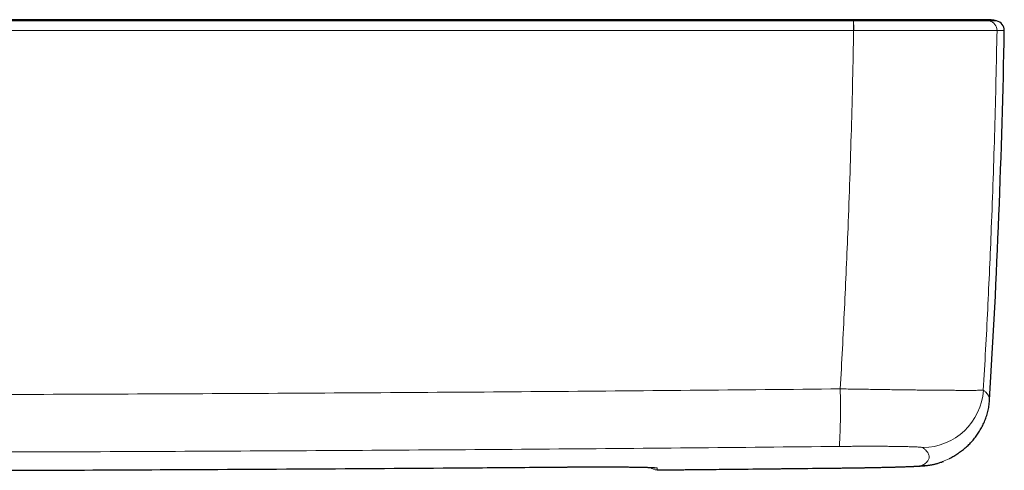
# Model space of a CAD drawing. Header units: millimetres. Extents: x 8 to 1132, y 12 to 2282.
# Tile 38 of 53: x 658 to 738, y 1615 to 1651. Entities that reach past the tile are written whole.
import ezdxf

# ---------------------------------------------------------------- set-up
doc = ezdxf.new("R2010")
doc.units = ezdxf.units.MM

msp = doc.modelspace()

# ---------------------------------------------------------------- linework, layer by layer
at = {"color": 7, "linetype": 'Continuous', "lineweight": 30}
for p, q in [((725.867, 1651.291), (725.857, 1651.291)), ((735.228, 1651.291), (735.219, 1651.291)), ((733.704, 1615.463), (733.73, 1615.477))]:
    msp.add_line(p, q, dxfattribs=at)
at = {"color": 8, "linetype": 'Continuous', "lineweight": 0}
for p, q in [((725.914, 1650.401), (725.904, 1650.401)), ((737.605, 1650.401), (737.604, 1650.401)), ((695.611, 1614.731), (702.011, 1614.782)), ((702.011, 1614.782), (702.011, 1614.782)), ((709.861, 1614.548), (709.861, 1614.55)), ((709.861, 1614.548), (709.861, 1614.548)), ((724.62, 1614.702), (724.622, 1614.701))]:
    msp.add_line(p, q, dxfattribs=at)
for centre, radius, start, end in [((712.188, 1650.538), 13.716, 359.42823, 2.75367), ((712.681, 1650.535), 13.234, 359.41851, 2.86538), ((736.805, 1650.416), 0.8, 358.93862, 77.53003), ((736.805, 1650.416), 0.8, 358.94052, 77.53115), ((672.136, 1619.541), 52.698, 356.65286, 1.76245), ((731.496, 1621.368), 5.003, 270.72498, 356.50051), ((731.397, 1619.891), 4.993, 270.62656, 297.51438), ((709.854, 1615.348), 0.8, 228.44222, 270.52715), ((709.854, 1615.348), 0.8, 228.41737, 270.53), ((709.859, 1615.504), 0.8, 254.96995, 270.52662)]:
    msp.add_arc(centre, radius, start, end, dxfattribs=at)
at = {"color": 7, "linetype": 'Continuous', "lineweight": 30}
for centre, radius, start, end in [((737.401, 1650.416), 0.8, 358.95333, 77.61686), ((38.318, 1663.215), 700, 356.482941, 358.951057)]:
    msp.add_arc(centre, radius, start, end, dxfattribs=at)
for points, knots in [([(725.878, 1651.291), (725.215, 1651.291), (723.903, 1651.291), (721.957, 1651.291), (720.052, 1651.291), (718.189, 1651.291), (716.368, 1651.291), (714.621, 1651.291), (712.948, 1651.291), (711.345, 1651.291), (709.781, 1651.291), (708.253, 1651.291), (706.762, 1651.291), (705.309, 1651.291), (703.892, 1651.291), (702.513, 1651.291), (701.171, 1651.291), (699.874, 1651.291), (698.621, 1651.291), (697.411, 1651.291), (696.238, 1651.291), (695.093, 1651.291), (693.979, 1651.291), (692.895, 1651.291), (691.847, 1651.291), (690.837, 1651.291), (689.87, 1651.291), (688.945, 1651.291), (688.061, 1651.291), (687.214, 1651.291), (686.453, 1651.291), (685.774, 1651.291), (685.174, 1651.291), (684.596, 1651.291), (684.038, 1651.291), (683.425, 1651.291), (682.736, 1651.291), (681.954, 1651.291), (681.167, 1651.291), (680.378, 1651.291), (679.588, 1651.291), (678.768, 1651.291), (677.917, 1651.291), (677.035, 1651.291), (676.122, 1651.291), (675.145, 1651.291), (674.103, 1651.291), (672.992, 1651.291), (671.843, 1651.291), (670.658, 1651.291), (669.435, 1651.291), (668.174, 1651.291), (666.877, 1651.291), (665.542, 1651.291), (664.169, 1651.291), (662.768, 1651.291), (661.339, 1651.291), (659.882, 1651.291), (658.389, 1651.291), (656.851, 1651.291), (655.266, 1651.291), (653.635, 1651.291), (651.966, 1651.291), (650.261, 1651.291), (648.528, 1651.291), (646.769, 1651.291), (644.985, 1651.291), (643.164, 1651.291), (641.295, 1651.291), (639.376, 1651.291), (637.407, 1651.291), (635.4, 1651.291), (633.356, 1651.291), (631.275, 1651.291), (629.156, 1651.291), (627.73, 1651.291), (627.011, 1651.291)], [0, 0, 0, 0, 0.020116, 0.039808, 0.059077, 0.077923, 0.096346, 0.114345, 0.130929, 0.147136, 0.162967, 0.178422, 0.193501, 0.208204, 0.22253, 0.236481, 0.250055, 0.263253, 0.275849, 0.288083, 0.299954, 0.311462, 0.322806, 0.333775, 0.344367, 0.354583, 0.364423, 0.373721, 0.382657, 0.39123, 0.39944, 0.405746, 0.411821, 0.417663, 0.423274, 0.42876, 0.436267, 0.444174, 0.45248, 0.460152, 0.468136, 0.476432, 0.48504, 0.49396, 0.503193, 0.512737, 0.523596, 0.534833, 0.546448, 0.55844, 0.57081, 0.583557, 0.596682, 0.610185, 0.624066, 0.638324, 0.652695, 0.66743, 0.68253, 0.697994, 0.714113, 0.73061, 0.747485, 0.764738, 0.782368, 0.800051, 0.818099, 0.83651, 0.855287, 0.874822, 0.894736, 0.91503, 0.935703, 0.956756, 0.978188, 1, 1, 1, 1]), ([(736.116, 1651.291), (736.106, 1651.291), (736.088, 1651.291), (736.022, 1651.291), (735.929, 1651.291), (735.804, 1651.291), (735.648, 1651.291), (735.461, 1651.291), (735.252, 1651.291), (735.032, 1651.291), (734.802, 1651.291), (734.55, 1651.291), (734.276, 1651.291), (733.986, 1651.291), (733.68, 1651.291), (733.355, 1651.291), (733.009, 1651.291), (732.647, 1651.291), (732.271, 1651.291), (731.88, 1651.291), (731.472, 1651.291), (731.053, 1651.291), (730.627, 1651.291), (730.189, 1651.291), (729.75, 1651.291), (729.318, 1651.291), (728.899, 1651.291), (728.477, 1651.291), (728.046, 1651.291), (727.612, 1651.291), (727.18, 1651.291), (726.752, 1651.291), (726.319, 1651.291), (726.026, 1651.291), (725.878, 1651.291)], [0, 0, 0, 0, 0.036754, 0.072663, 0.108037, 0.143192, 0.178442, 0.214101, 0.250473, 0.282111, 0.313053, 0.344024, 0.375746, 0.407326, 0.437989, 0.468642, 0.500195, 0.531897, 0.562874, 0.593836, 0.625495, 0.657008, 0.687661, 0.718361, 0.750018, 0.77853, 0.806309, 0.833913, 0.861901, 0.89046, 0.917779, 0.944727, 0.971926, 1, 1, 1, 1]), ([(736.328, 1651.291), (736.313, 1651.291), (736.28, 1651.291), (736.224, 1651.291), (736.161, 1651.291), (736.116, 1651.291), (736.094, 1651.291)], [0, 0, 0, 0, 0.215602, 0.481634, 0.7431, 1, 1, 1, 1]), ([(736.696, 1651.291), (736.696, 1651.291), (736.696, 1651.291), (736.69, 1651.291), (736.678, 1651.291), (736.661, 1651.291), (736.638, 1651.291), (736.611, 1651.291), (736.579, 1651.291), (736.543, 1651.291), (736.503, 1651.291), (736.458, 1651.291), (736.409, 1651.291), (736.357, 1651.291), (736.301, 1651.291), (736.242, 1651.291), (736.181, 1651.291), (736.137, 1651.291), (736.115, 1651.291)], [0, 0, 0, 0, 0.042759, 0.113866, 0.18396, 0.253044, 0.321115, 0.386987, 0.451883, 0.515804, 0.57875, 0.641975, 0.704184, 0.765378, 0.825556, 0.88472, 0.942867, 1, 1, 1, 1]), ([(736.698, 1651.291), (736.697, 1651.291), (736.697, 1651.291), (736.689, 1651.291), (736.675, 1651.291), (736.656, 1651.291), (736.632, 1651.291), (736.603, 1651.291), (736.57, 1651.291), (736.532, 1651.291), (736.491, 1651.291), (736.445, 1651.291), (736.402, 1651.291), (736.374, 1651.291), (736.364, 1651.291)], [0, 0, 0, 0, 0.083435, 0.177219, 0.269668, 0.360783, 0.450564, 0.537443, 0.623036, 0.707342, 0.790362, 0.87375, 0.955799, 1, 1, 1, 1]), ([(737.572, 1651.197), (737.536, 1651.205), (737.46, 1651.221), (737.345, 1651.241), (737.228, 1651.258), (737.115, 1651.271), (737.004, 1651.281), (736.897, 1651.287), (736.793, 1651.29), (736.73, 1651.291), (736.697, 1651.291)], [0, 0, 0, 0, 0.11049, 0.229622, 0.348064, 0.46793, 0.591271, 0.719983, 0.855746, 1, 1, 1, 1]), ([(733.73, 1615.477), (733.768, 1615.498), (733.86, 1615.546), (734.007, 1615.63), (734.167, 1615.725), (734.321, 1615.824), (734.476, 1615.928), (734.633, 1616.04), (734.79, 1616.16), (734.943, 1616.284), (735.092, 1616.413), (735.237, 1616.546), (735.377, 1616.684), (735.514, 1616.827), (735.646, 1616.976), (735.774, 1617.13), (735.898, 1617.289), (736.017, 1617.455), (736.132, 1617.626), (736.241, 1617.804), (736.345, 1617.987), (736.443, 1618.177), (736.534, 1618.372), (736.619, 1618.573), (736.697, 1618.779), (736.767, 1618.99), (736.829, 1619.206), (736.882, 1619.425), (736.926, 1619.648), (736.962, 1619.873), (736.986, 1620.082), (736.995, 1620.216), (736.999, 1620.274)], [0, 0, 0, 0, 0.035044, 0.083654, 0.129627, 0.173266, 0.214832, 0.258902, 0.300861, 0.340886, 0.3792, 0.416001, 0.451459, 0.485726, 0.518937, 0.551213, 0.582665, 0.613391, 0.643484, 0.673027, 0.702096, 0.730761, 0.759087, 0.787132, 0.814947, 0.842579, 0.870068, 0.897447, 0.924747, 0.951991, 0.9792, 1, 1, 1, 1]), ([(724.622, 1614.701), (724.668, 1614.702), (724.801, 1614.703), (725.02, 1614.706), (725.281, 1614.709), (725.54, 1614.712), (725.798, 1614.716), (726.054, 1614.72), (726.306, 1614.724), (726.555, 1614.728), (726.801, 1614.732), (727.046, 1614.736), (727.288, 1614.741), (727.528, 1614.745), (727.764, 1614.75), (727.997, 1614.755), (728.225, 1614.76), (728.449, 1614.765), (728.668, 1614.77), (728.88, 1614.775), (729.087, 1614.78), (729.288, 1614.786), (729.481, 1614.791), (729.668, 1614.797), (729.849, 1614.802), (730.025, 1614.808), (730.195, 1614.814), (730.36, 1614.82), (730.519, 1614.826), (730.673, 1614.832), (730.822, 1614.839), (730.968, 1614.846), (731.11, 1614.853), (731.255, 1614.861), (731.411, 1614.871), (731.557, 1614.882), (731.686, 1614.893), (731.782, 1614.902), (731.862, 1614.911), (731.939, 1614.92), (732.014, 1614.93), (732.09, 1614.941), (732.168, 1614.953), (732.249, 1614.968), (732.336, 1614.984), (732.428, 1615.003), (732.527, 1615.025), (732.635, 1615.052), (732.752, 1615.084), (732.881, 1615.122), (733.02, 1615.168), (733.137, 1615.21), (733.207, 1615.238), (733.227, 1615.246)], [0, 0, 0, 0, 0.011792, 0.034371, 0.056994, 0.079626, 0.102221, 0.124746, 0.147207, 0.169488, 0.191857, 0.214355, 0.236965, 0.25967, 0.28245, 0.305287, 0.32816, 0.351053, 0.373944, 0.396817, 0.419661, 0.442468, 0.465235, 0.487792, 0.510675, 0.533738, 0.557001, 0.580495, 0.60426, 0.628363, 0.652901, 0.678036, 0.704049, 0.731479, 0.761567, 0.798412, 0.822503, 0.838249, 0.851919, 0.863963, 0.874871, 0.885016, 0.894693, 0.904158, 0.913601, 0.923188, 0.933131, 0.943628, 0.954866, 0.967005, 0.980151, 0.994321, 1, 1, 1, 1]), ([(655.612, 1614.517), (656.747, 1614.52), (661.546, 1614.533), (670.612, 1614.574), (682.81, 1614.639), (691.344, 1614.701), (695.611, 1614.731)], [0, 0, 0, 0, 0.085151, 0.359937, 0.679968, 1, 1, 1, 1]), ([(695.621, 1614.732), (697.668, 1614.747), (699.798, 1614.763), (701.928, 1614.782), (702.011, 1614.782)], [0, 0, 0, 0, 0.961096, 1, 1, 1, 1]), ([(702.011, 1614.782), (702.097, 1614.783), (702.27, 1614.784), (702.533, 1614.786), (702.801, 1614.788), (703.071, 1614.79), (703.34, 1614.791), (703.607, 1614.793), (703.872, 1614.794), (704.135, 1614.795), (704.395, 1614.795), (704.652, 1614.796), (704.906, 1614.796), (705.156, 1614.797), (705.403, 1614.796), (705.647, 1614.796), (705.886, 1614.796), (706.12, 1614.795), (706.348, 1614.795), (706.572, 1614.794), (706.791, 1614.792), (707.003, 1614.791), (707.21, 1614.79), (707.409, 1614.788), (707.602, 1614.786), (707.787, 1614.784), (707.965, 1614.782), (708.137, 1614.779), (708.302, 1614.777), (708.459, 1614.774), (708.608, 1614.771), (708.748, 1614.768), (708.879, 1614.765), (709.001, 1614.762), (709.114, 1614.758), (709.218, 1614.755), (709.313, 1614.751), (709.399, 1614.748), (709.476, 1614.744), (709.541, 1614.74), (709.593, 1614.737), (709.634, 1614.734), (709.663, 1614.731), (709.681, 1614.73), (709.689, 1614.729), (709.689, 1614.729), (709.688, 1614.729)], [0, 0, 0, 0, 0.022772, 0.045639, 0.06979, 0.093768, 0.117742, 0.141734, 0.165686, 0.189634, 0.213565, 0.237491, 0.261427, 0.285382, 0.309368, 0.333399, 0.357477, 0.381383, 0.405335, 0.429345, 0.453384, 0.477421, 0.50142, 0.52535, 0.549187, 0.572949, 0.596768, 0.620698, 0.644688, 0.668682, 0.692608, 0.716409, 0.740025, 0.763427, 0.78679, 0.810249, 0.833715, 0.857064, 0.880166, 0.902861, 0.924937, 0.943864, 0.963889, 0.979994, 0.994251, 1, 1, 1, 1]), ([(709.861, 1614.548), (710.469, 1614.554), (713.074, 1614.578), (717.676, 1614.625), (721.989, 1614.671), (724.304, 1614.698), (724.622, 1614.701)], [0, 0, 0, 0, 0.123471, 0.529451, 0.935305, 1, 1, 1, 1])]:
    msp.add_open_spline(points, degree=3, knots=knots, dxfattribs=at)
at = {"color": 8, "linetype": 'Continuous', "lineweight": 0}
for points, knots in [([(627.011, 1651.197), (629.919, 1651.197), (635.735, 1651.197), (645.818, 1651.197), (657.259, 1651.197), (667.926, 1651.197), (678.592, 1651.197), (689.258, 1651.197), (701.762, 1651.197), (713.973, 1651.197), (721.917, 1651.197), (725.889, 1651.197)], [0, 0, 0, 0, 0.088223, 0.176447, 0.305888, 0.43533, 0.50005, 0.629492, 0.758933, 0.879467, 1, 1, 1, 1]), ([(725.899, 1651.197), (725.896, 1651.218), (725.891, 1651.26), (725.883, 1651.29), (725.878, 1651.289), (725.876, 1651.288)], [0, 0, 0, 0, 0.347788, 0.697516, 1, 1, 1, 1]), ([(725.889, 1651.197), (725.892, 1651.197), (725.895, 1651.197), (725.899, 1651.197), (725.899, 1651.197)], [0, 0, 0, 0, 0.993961, 1, 1, 1, 1]), ([(725.899, 1651.197), (725.899, 1651.197), (726.086, 1651.197), (726.462, 1651.197), (727.023, 1651.197), (727.581, 1651.197), (728.134, 1651.197), (728.704, 1651.197), (729.29, 1651.198), (729.888, 1651.198), (730.474, 1651.198), (731.044, 1651.198), (731.597, 1651.198), (732.132, 1651.198), (732.648, 1651.198), (733.143, 1651.198), (733.615, 1651.198), (734.063, 1651.198), (734.486, 1651.198), (734.879, 1651.198), (735.242, 1651.198), (735.571, 1651.198), (735.866, 1651.198), (736.126, 1651.198), (736.354, 1651.198), (736.548, 1651.198), (736.708, 1651.198), (736.823, 1651.198), (736.902, 1651.197), (736.952, 1651.197), (736.972, 1651.197), (736.977, 1651.197), (736.977, 1651.197)], [0, 0, 0, 0, 0.000003, 0.032793, 0.065642, 0.098512, 0.131362, 0.164152, 0.201239, 0.238444, 0.275708, 0.312972, 0.350177, 0.387266, 0.424769, 0.462303, 0.499806, 0.537678, 0.575643, 0.61364, 0.651605, 0.689476, 0.726604, 0.763848, 0.801152, 0.838455, 0.875699, 0.912826, 0.941878, 0.970944, 0.999997, 1, 1, 1, 1]), ([(736.977, 1651.197), (736.87, 1651.218), (736.655, 1651.259), (736.366, 1651.288), (736.186, 1651.288), (736.116, 1651.288)], [0, 0, 0, 0, 0.3776491, 0.7574049, 1, 1, 1, 1]), ([(736.977, 1651.197), (736.977, 1651.197), (736.978, 1651.197), (736.978, 1651.197), (736.978, 1651.197)], [0, 0, 0, 0, 0.005987, 1, 1, 1, 1]), ([(736.978, 1651.197), (737.009, 1651.197), (737.113, 1651.197), (737.26, 1651.197), (737.402, 1651.197), (737.501, 1651.197), (737.563, 1651.197), (737.569, 1651.197), (737.572, 1651.197)], [0, 0, 0, 0, 0.081348, 0.266829, 0.452311, 0.637823, 0.823335, 1, 1, 1, 1]), ([(725.904, 1650.401), (721.931, 1650.401), (713.986, 1650.401), (701.774, 1650.401), (689.267, 1650.401), (678.6, 1650.401), (667.932, 1650.401), (657.264, 1650.401), (645.821, 1650.401), (635.737, 1650.401), (629.92, 1650.401), (627.011, 1650.401)], [0, 0, 0, 0, 0.120533, 0.241067, 0.370508, 0.49995, 0.56467, 0.694112, 0.823553, 0.911777, 1, 1, 1, 1]), ([(724.81, 1621.162), (724.871, 1622.254), (724.994, 1624.438), (725.159, 1627.717), (725.311, 1630.997), (725.458, 1634.526), (725.597, 1638.306), (725.722, 1642.336), (725.827, 1646.368), (725.878, 1649.057), (725.904, 1650.401)], [0, 0, 0, 0, 0.112233, 0.224466, 0.336717, 0.448969, 0.586709, 0.72445, 0.862225, 1, 1, 1, 1]), ([(737.604, 1650.401), (737.596, 1650.401), (737.579, 1650.4), (737.525, 1650.4), (737.442, 1650.4), (737.32, 1650.4), (737.152, 1650.399), (736.947, 1650.398), (736.707, 1650.398), (736.432, 1650.398), (736.121, 1650.397), (735.774, 1650.397), (735.391, 1650.397), (734.976, 1650.397), (734.53, 1650.396), (734.058, 1650.396), (733.559, 1650.396), (733.037, 1650.397), (732.493, 1650.397), (731.928, 1650.397), (731.345, 1650.397), (730.742, 1650.397), (730.124, 1650.398), (729.493, 1650.398), (728.875, 1650.399), (728.273, 1650.399), (727.69, 1650.399), (727.101, 1650.4), (726.509, 1650.4), (726.112, 1650.401), (725.914, 1650.401)], [0, 0, 0, 0, 0.029056, 0.058126, 0.087182, 0.124307, 0.161548, 0.198849, 0.23615, 0.273391, 0.310516, 0.348389, 0.386355, 0.424352, 0.462318, 0.500191, 0.537694, 0.575228, 0.612731, 0.649819, 0.687024, 0.724289, 0.761553, 0.798758, 0.835846, 0.868637, 0.901488, 0.934359, 0.96721, 1, 1, 1, 1]), ([(737.605, 1650.401), (737.579, 1649.057), (737.527, 1646.369), (737.421, 1642.337), (737.293, 1638.307), (737.152, 1634.519), (737.002, 1630.972), (736.847, 1627.668), (736.678, 1624.364), (736.552, 1622.163), (736.489, 1621.063)], [0, 0, 0, 0, 0.137271, 0.274542, 0.411847, 0.549152, 0.661854, 0.774557, 0.887278, 1, 1, 1, 1]), ([(738.2, 1650.401), (738.197, 1650.401), (738.191, 1650.401), (738.145, 1650.401), (738.083, 1650.401), (737.998, 1650.401), (737.89, 1650.401), (737.762, 1650.401), (737.657, 1650.401), (737.605, 1650.401)], [0, 0, 0, 0, 0.176668, 0.313876, 0.451085, 0.588292, 0.725528, 0.862764, 1, 1, 1, 1]), ([(529.213, 1621.162), (533.286, 1621.122), (541.431, 1621.041), (553.649, 1620.939), (565.868, 1620.853), (578.088, 1620.782), (590.309, 1620.727), (602.53, 1620.687), (614.751, 1620.664), (626.972, 1620.656), (639.193, 1620.663), (651.414, 1620.687), (663.635, 1620.726), (675.862, 1620.781), (688.095, 1620.852), (700.334, 1620.939), (712.572, 1621.041), (720.731, 1621.122), (724.81, 1621.162)], [0, 0, 0, 0, 0.0624745, 0.1249494, 0.1874242, 0.2498988, 0.3123733, 0.3748482, 0.437323, 0.4997975, 0.5622721, 0.6247469, 0.6872218, 0.7496963, 0.8122721, 0.8748482, 0.9374242, 1, 1, 1, 1]), ([(724.81, 1621.162), (725.03, 1621.158), (725.47, 1621.151), (726.128, 1621.14), (726.783, 1621.13), (727.434, 1621.12), (728.079, 1621.11), (728.715, 1621.101), (729.337, 1621.092), (729.944, 1621.084), (730.533, 1621.077), (731.103, 1621.07), (731.654, 1621.064), (732.183, 1621.059), (732.688, 1621.054), (733.168, 1621.05), (733.619, 1621.046), (734.042, 1621.044), (734.435, 1621.042), (734.798, 1621.04), (735.129, 1621.04), (735.426, 1621.04), (735.688, 1621.041), (735.913, 1621.043), (736.103, 1621.045), (736.257, 1621.048), (736.373, 1621.052), (736.455, 1621.057), (736.478, 1621.061), (736.489, 1621.063)], [0, 0, 0, 0, 0.036462, 0.072951, 0.109413, 0.146308, 0.183318, 0.220388, 0.257457, 0.294467, 0.331362, 0.36835, 0.405453, 0.442616, 0.479779, 0.516883, 0.553871, 0.590974, 0.628195, 0.665475, 0.702755, 0.739976, 0.777079, 0.814135, 0.851307, 0.888539, 0.925771, 0.962944, 1, 1, 1, 1]), ([(736.489, 1621.063), (736.546, 1621.016), (736.659, 1620.922), (736.789, 1620.785), (736.89, 1620.651), (736.959, 1620.52), (736.999, 1620.394), (736.999, 1620.313), (736.999, 1620.274)], [0, 0, 0, 0, 0.167847, 0.335697, 0.503547, 0.671394, 0.839242, 1, 1, 1, 1]), ([(724.745, 1616.465), (720.675, 1616.424), (712.535, 1616.344), (700.325, 1616.243), (688.114, 1616.157), (675.902, 1616.087), (663.69, 1616.032), (651.477, 1615.993), (639.264, 1615.969), (627.051, 1615.961), (614.838, 1615.969), (602.625, 1615.993), (590.412, 1616.032), (578.193, 1616.086), (565.968, 1616.157), (553.737, 1616.243), (541.507, 1616.344), (533.354, 1616.424), (529.278, 1616.465)], [0, 0, 0, 0, 0.062475, 0.124949, 0.187424, 0.249899, 0.312374, 0.374848, 0.437323, 0.499798, 0.562272, 0.624747, 0.687222, 0.749697, 0.812272, 0.874848, 0.937424, 1, 1, 1, 1]), ([(731.559, 1616.366), (731.551, 1616.37), (731.535, 1616.377), (731.47, 1616.389), (731.376, 1616.4), (731.252, 1616.41), (731.097, 1616.42), (730.911, 1616.429), (730.697, 1616.437), (730.454, 1616.445), (730.185, 1616.452), (729.891, 1616.458), (729.573, 1616.464), (729.232, 1616.468), (728.869, 1616.472), (728.488, 1616.475), (728.089, 1616.477), (727.675, 1616.478), (727.246, 1616.478), (726.805, 1616.478), (726.355, 1616.476), (725.924, 1616.474), (725.515, 1616.472), (725.131, 1616.468), (724.873, 1616.466), (724.745, 1616.465)], [0, 0, 0, 0, 0.0445221, 0.0891959, 0.1339206, 0.1785933, 0.2231143, 0.2676442, 0.3123274, 0.3570622, 0.4017446, 0.4462738, 0.4906448, 0.5351681, 0.579743, 0.6242662, 0.6686372, 0.7129146, 0.7573427, 0.8018222, 0.846251, 0.890529, 0.92701, 0.9635189, 1, 1, 1, 1]), ([(731.452, 1614.898), (731.514, 1614.933), (731.639, 1615.003), (731.786, 1615.111), (731.905, 1615.222), (731.992, 1615.337), (732.047, 1615.454), (732.072, 1615.575), (732.066, 1615.699), (732.028, 1615.826), (731.959, 1615.956), (731.858, 1616.089), (731.729, 1616.225), (731.616, 1616.319), (731.559, 1616.366)], [0, 0, 0, 0, 0.083277, 0.166555, 0.249833, 0.333109, 0.416386, 0.499664, 0.582942, 0.666219, 0.749663, 0.833109, 0.916555, 1, 1, 1, 1]), ([(702.011, 1614.782), (702.156, 1614.784), (702.447, 1614.786), (702.882, 1614.789), (703.314, 1614.791), (703.773, 1614.794), (704.255, 1614.795), (704.757, 1614.796), (705.248, 1614.797), (705.724, 1614.796), (706.182, 1614.795), (706.622, 1614.794), (707.04, 1614.791), (707.437, 1614.788), (707.808, 1614.784), (708.153, 1614.78), (708.469, 1614.774), (708.756, 1614.769), (709.013, 1614.762), (709.239, 1614.755), (709.431, 1614.748), (709.589, 1614.74), (709.712, 1614.732), (709.8, 1614.723), (709.856, 1614.713), (709.863, 1614.707), (709.866, 1614.704)], [0, 0, 0, 0, 0.035309, 0.070672, 0.106035, 0.141343, 0.184167, 0.227137, 0.270157, 0.313127, 0.355951, 0.398797, 0.441789, 0.48483, 0.527822, 0.570667, 0.61349, 0.656459, 0.699478, 0.742447, 0.78527, 0.828118, 0.871113, 0.914157, 0.957152, 1, 1, 1, 1]), ([(709.866, 1614.704), (709.866, 1614.684), (709.864, 1614.645), (709.863, 1614.594), (709.861, 1614.562), (709.861, 1614.548)], [0, 0, 0, 0, 0.367479, 0.734957, 1, 1, 1, 1]), ([(709.861, 1614.548), (712.321, 1614.572), (717.241, 1614.62), (722.161, 1614.675), (724.62, 1614.702)], [0, 0, 0, 0, 0.499999, 1, 1, 1, 1]), ([(724.62, 1614.702), (724.778, 1614.704), (725.093, 1614.707), (725.562, 1614.713), (726.028, 1614.72), (726.486, 1614.727), (726.934, 1614.735), (727.37, 1614.743), (727.794, 1614.751), (728.203, 1614.76), (728.595, 1614.769), (728.968, 1614.779), (729.318, 1614.788), (729.647, 1614.798), (729.953, 1614.808), (730.234, 1614.818), (730.488, 1614.828), (730.714, 1614.838), (730.911, 1614.847), (731.08, 1614.857), (731.218, 1614.867), (731.319, 1614.876), (731.388, 1614.884), (731.433, 1614.891), (731.445, 1614.896), (731.452, 1614.898)], [0, 0, 0, 0, 0.044629, 0.089411, 0.134243, 0.179024, 0.223653, 0.268287, 0.313074, 0.357914, 0.402701, 0.447334, 0.491863, 0.536544, 0.581277, 0.625957, 0.670486, 0.71492, 0.759506, 0.804144, 0.848731, 0.893166, 0.928769, 0.964397, 1, 1, 1, 1])]:
    msp.add_open_spline(points, degree=3, knots=knots, dxfattribs=at)

doc.saveas('drawing.dxf')
